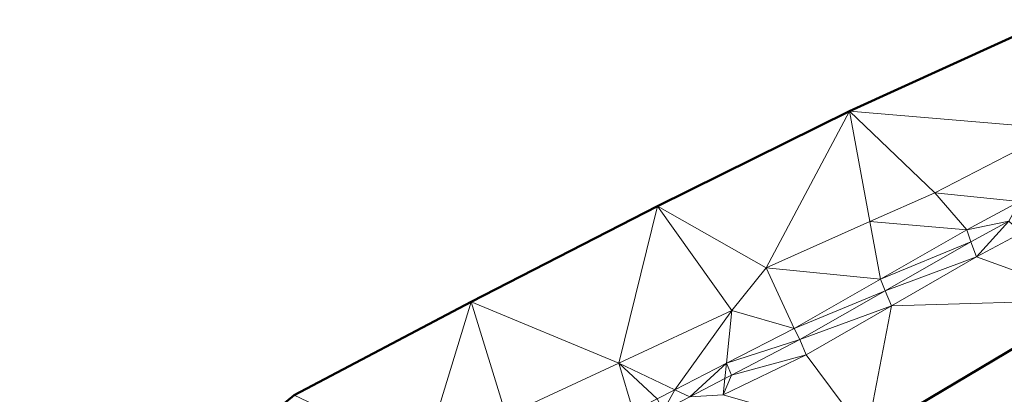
# Model space of a CAD drawing. Header units: metres. Extents: x 3490451 to 6981510, y 5754235 to 11509207.
# Tile 48 of 77: x 3490751 to 3490804, y 5754403 to 5754423. Entities that reach past the tile are written whole.
import ezdxf

# ---------------------------------------------------------------- set-up
doc = ezdxf.new("R2010")
doc.units = ezdxf.units.M
doc.layers.add('Kartierung-05$0$$VERB', color=7, linetype='Continuous', lineweight=18, true_color=0x82563a)

msp = doc.modelspace()

# ---------------------------------------------------------------- linework, layer by layer
at = {"layer": 'Kartierung-05$0$$VERB', "color": 1, "lineweight": 50, "ltscale": 0.02}
for points in [[(3490806.05, 5754423.145), (3490795.26, 5754418.216), (3490784.934, 5754413.102), (3490774.907, 5754407.957), (3490765.374, 5754402.948), (3490758.515, 5754397.271), (3490751.744, 5754398.226), (3490750.77, 5754396.632), (3490753.604, 5754396.15), (3490754.641, 5754394.81), (3490754.135, 5754393.283), (3490747.77, 5754389.433), (3490739.41, 5754385.314), (3490733.186, 5754382.179), (3490723.035, 5754377.697), (3490719.373, 5754376.161), (3490716.702, 5754376.542), (3490715.647, 5754379.23)], [(3490808.753, 5754378.231), (3490803.343, 5754380.429), (3490802.34, 5754383.285), (3490799.336, 5754387.603), (3490786.662, 5754396.97), (3490796.172, 5754400.747), (3490808.472, 5754408.068)]]:
    msp.add_lwpolyline(points, dxfattribs=at)
at = {"layer": 'Kartierung-05$0$$VERB'}
for points in [[(3490806.51, 5754417.278, 143.998), (3490795.26, 5754418.216, 144.161), (3490806.05, 5754423.145, 144.09)], [(3490784.934, 5754413.102, 144.294), (3490795.26, 5754418.216, 144.161), (3490790.775, 5754409.784, 144.165)], [(3490796.352, 5754412.276, 144.055), (3490795.26, 5754418.216, 144.161), (3490790.775, 5754409.784, 144.165)], [(3490806.51, 5754417.278, 143.998), (3490795.26, 5754418.216, 144.161), (3490799.837, 5754413.833, 143.986)], [(3490796.352, 5754412.276, 144.055), (3490795.26, 5754418.216, 144.161), (3490799.837, 5754413.833, 143.986)], [(3490804.398, 5754413.368, 143.134), (3490806.51, 5754417.278, 143.998), (3490799.837, 5754413.833, 143.986)], [(3490796.352, 5754412.276, 144.055), (3490801.563, 5754411.836, 143.164), (3490799.837, 5754413.833, 143.986)], [(3490804.398, 5754413.368, 143.134), (3490801.563, 5754411.836, 143.164), (3490799.837, 5754413.833, 143.986)], [(3490782.854, 5754404.665, 144.273), (3490774.907, 5754407.957, 144.322), (3490784.934, 5754413.102, 144.294)], [(3490782.854, 5754404.665, 144.273), (3490784.934, 5754413.102, 144.294), (3490788.928, 5754407.491, 144.221)], [(3490784.934, 5754413.102, 144.294), (3490790.775, 5754409.784, 144.165), (3490788.928, 5754407.491, 144.221)], [(3490804.398, 5754413.368, 143.134), (3490803.823, 5754412.304, 143.17), (3490801.563, 5754411.836, 143.164)], [(3490796.352, 5754412.276, 144.055), (3490796.921, 5754409.183, 143.171), (3490790.775, 5754409.784, 144.165)], [(3490796.352, 5754412.276, 144.055), (3490796.921, 5754409.183, 143.171), (3490801.563, 5754411.836, 143.164)], [(3490803.823, 5754412.304, 143.17), (3490801.563, 5754411.836, 143.164), (3490801.781, 5754411.184, 143.187)], [(3490803.823, 5754412.304, 143.17), (3490801.781, 5754411.184, 143.187), (3490802.094, 5754410.379, 143.724)], [(3490804.512, 5754411.676, 143.662), (3490803.823, 5754412.304, 143.17), (3490802.094, 5754410.379, 143.724)], [(3490796.921, 5754409.183, 143.171), (3490801.563, 5754411.836, 143.164), (3490801.781, 5754411.184, 143.187)], [(3490804.512, 5754411.676, 143.662), (3490802.094, 5754410.379, 143.724), (3490808.472, 5754408.068, 143.691)], [(3490797.181, 5754408.56, 143.196), (3490796.921, 5754409.183, 143.171), (3490801.781, 5754411.184, 143.187)], [(3490797.181, 5754408.56, 143.196), (3490801.781, 5754411.184, 143.187), (3490802.094, 5754410.379, 143.724)], [(3490797.506, 5754407.741, 143.672), (3490797.181, 5754408.56, 143.196), (3490802.094, 5754410.379, 143.724)], [(3490797.506, 5754407.741, 143.672), (3490802.094, 5754410.379, 143.724), (3490808.472, 5754408.068, 143.691)], [(3490792.279, 5754406.53, 143.177), (3490790.775, 5754409.784, 144.165), (3490788.928, 5754407.491, 144.221)], [(3490796.921, 5754409.183, 143.171), (3490792.279, 5754406.53, 143.177), (3490790.775, 5754409.784, 144.165)], [(3490797.181, 5754408.56, 143.196), (3490796.921, 5754409.183, 143.171), (3490792.279, 5754406.53, 143.177)], [(3490797.181, 5754408.56, 143.196), (3490792.279, 5754406.53, 143.177), (3490792.582, 5754405.935, 143.205)], [(3490797.506, 5754407.741, 143.672), (3490797.181, 5754408.56, 143.196), (3490792.582, 5754405.935, 143.205)], [(3490765.374, 5754402.948, 144.47), (3490774.907, 5754407.957, 144.322), (3490772.364, 5754399.629, 144.362)], [(3490774.907, 5754407.957, 144.322), (3490776.78, 5754401.839, 144.325), (3490772.364, 5754399.629, 144.362)], [(3490782.854, 5754404.665, 144.273), (3490774.907, 5754407.957, 144.322), (3490776.78, 5754401.839, 144.325)], [(3490797.506, 5754407.741, 143.672), (3490792.582, 5754405.935, 143.205), (3490792.918, 5754405.103, 143.619)], [(3490797.506, 5754407.741, 143.672), (3490792.918, 5754405.103, 143.619), (3490796.172, 5754400.747, 143.748)], [(3490797.506, 5754407.741, 143.672), (3490808.472, 5754408.068, 143.691), (3490796.172, 5754400.747, 143.748)], [(3490785.856, 5754403.226, 143.217), (3490782.854, 5754404.665, 144.273), (3490788.928, 5754407.491, 144.221)], [(3490785.856, 5754403.226, 143.217), (3490788.635, 5754404.656, 143.199), (3490788.928, 5754407.491, 144.221)], [(3490788.635, 5754404.656, 143.199), (3490792.279, 5754406.53, 143.177), (3490788.928, 5754407.491, 144.221)], [(3490788.635, 5754404.656, 143.199), (3490792.279, 5754406.53, 143.177), (3490792.582, 5754405.935, 143.205)], [(3490788.916, 5754404.021, 143.223), (3490788.635, 5754404.656, 143.199), (3490792.582, 5754405.935, 143.205)], [(3490788.916, 5754404.021, 143.223), (3490792.582, 5754405.935, 143.205), (3490792.918, 5754405.103, 143.619)], [(3490788.916, 5754404.021, 143.223), (3490788.459, 5754402.951, 143.686), (3490792.918, 5754405.103, 143.619)], [(3490788.459, 5754402.951, 143.686), (3490792.918, 5754405.103, 143.619), (3490796.172, 5754400.747, 143.748)], [(3490783.621, 5754402.077, 143.23), (3490782.854, 5754404.665, 144.273), (3490776.78, 5754401.839, 144.325)], [(3490783.621, 5754402.077, 143.23), (3490784.902, 5754402.736, 143.222), (3490782.854, 5754404.665, 144.273)], [(3490785.856, 5754403.226, 143.217), (3490784.902, 5754402.736, 143.222), (3490782.854, 5754404.665, 144.273)], [(3490785.856, 5754403.226, 143.217), (3490786.658, 5754402.842, 143.234), (3490788.635, 5754404.656, 143.199)], [(3490788.549, 5754403.829, 143.225), (3490786.658, 5754402.842, 143.234), (3490788.635, 5754404.656, 143.199)], [(3490788.549, 5754403.829, 143.225), (3490788.916, 5754404.021, 143.223), (3490788.635, 5754404.656, 143.199)], [(3490788.549, 5754403.829, 143.225), (3490788.916, 5754404.021, 143.223), (3490788.459, 5754402.951, 143.686)], [(3490788.549, 5754403.829, 143.225), (3490786.658, 5754402.842, 143.234), (3490788.459, 5754402.951, 143.686)], [(3490785.856, 5754403.226, 143.217), (3490785.251, 5754402.107, 143.24), (3490784.902, 5754402.736, 143.222)], [(3490785.856, 5754403.226, 143.217), (3490786.658, 5754402.842, 143.234), (3490785.251, 5754402.107, 143.24)]]:
    msp.add_3dface(points, dxfattribs=at)

doc.saveas('drawing.dxf')
